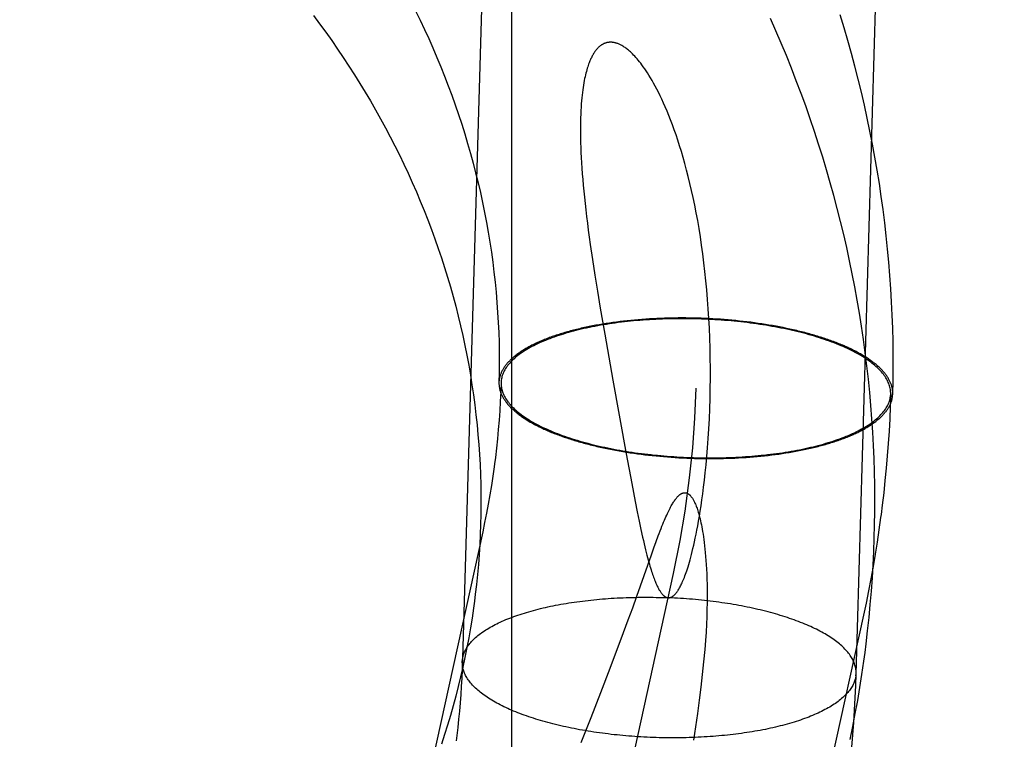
# Model space of a CAD drawing. Header units: inches. Extents: x 0 to 224, y 0 to 145.
# Tile 19 of 78: x 72.646 to 72.7435, y 49.4179 to 49.4892. Entities that reach past the tile are written whole.
import ezdxf

# ---------------------------------------------------------------- set-up
doc = ezdxf.new("R2010")
doc.units = ezdxf.units.IN
doc.header["$LTSCALE"] = 12.302632
doc.header["$MEASUREMENT"] = 0
doc.linetypes.add('HIDDEN', pattern=[0.2, 0.1, -0.1])
doc.layers.add('DEFAULT_2', color=8, linetype='HIDDEN')

msp = doc.modelspace()

# ---------------------------------------------------------------- linework, layer by layer
at = {"layer": 'DEFAULT_2', "color": 8, "linetype": 'HIDDEN'}
for p, q in [((72.694693, 50.193578), (72.694693, 49.253886)), ((72.702712, 49.465421), (72.702949, 49.463875)), ((72.702949, 49.463875), (72.703206, 49.462269)), ((72.703206, 49.462269), (72.70348, 49.460609)), ((72.70348, 49.460609), (72.703923, 49.458018)), ((72.704058, 49.459075), (72.70372, 49.45902)), ((72.704401, 49.459127), (72.704058, 49.459075)), ((72.704746, 49.459177), (72.704401, 49.459127)), ((72.705095, 49.459224), (72.704746, 49.459177)), ((72.705447, 49.459269), (72.705095, 49.459224)), ((72.705801, 49.459311), (72.705447, 49.459269)), ((72.706159, 49.459351), (72.705801, 49.459311)), ((72.706519, 49.459388), (72.706159, 49.459351)), ((72.706881, 49.459422), (72.706519, 49.459388)), ((72.707246, 49.459454), (72.706881, 49.459422)), ((72.707613, 49.459483), (72.707246, 49.459454)), ((72.707982, 49.45951), (72.707613, 49.459483)), ((72.708353, 49.459534), (72.707982, 49.45951)), ((72.708726, 49.459555), (72.708353, 49.459534)), ((72.709101, 49.459574), (72.708726, 49.459555)), ((72.709477, 49.45959), (72.709101, 49.459574)), ((72.709854, 49.459603), (72.709477, 49.45959)), ((72.710802, 49.459625), (72.710422, 49.459618)), ((72.711183, 49.459629), (72.710802, 49.459625)), ((72.711564, 49.45963), (72.711183, 49.459629)), ((72.711946, 49.459629), (72.711564, 49.45963)), ((72.712329, 49.459625), (72.711946, 49.459629)), ((72.712711, 49.459618), (72.712329, 49.459625)), ((72.713094, 49.459609), (72.712711, 49.459618)), ((72.713477, 49.459597), (72.713094, 49.459609)), ((72.713859, 49.459582), (72.713477, 49.459597)), ((72.714241, 49.459564), (72.713859, 49.459582)), ((72.714623, 49.459544), (72.714241, 49.459564)), ((72.715004, 49.459521), (72.714623, 49.459544)), ((72.715384, 49.459496), (72.715004, 49.459521)), ((72.715763, 49.459468), (72.715384, 49.459496)), ((72.716141, 49.459437), (72.715763, 49.459468)), ((72.716518, 49.459404), (72.716141, 49.459437)), ((72.716894, 49.459368), (72.716518, 49.459404)), ((72.717268, 49.45933), (72.716894, 49.459368)), ((72.71764, 49.459289), (72.717268, 49.45933)), ((72.718011, 49.459245), (72.71764, 49.459289)), ((72.71838, 49.459199), (72.718011, 49.459245)), ((72.718746, 49.459151), (72.71838, 49.459199)), ((72.71911, 49.459099), (72.718746, 49.459151)), ((72.719472, 49.459046), (72.71911, 49.459099)), ((72.719832, 49.45899), (72.719472, 49.459046)), ((72.720188, 49.458931), (72.719832, 49.45899)), ((72.720542, 49.45887), (72.720188, 49.458931)), ((72.720893, 49.458807), (72.720542, 49.45887)), ((72.721241, 49.458741), (72.720893, 49.458807)), ((72.721586, 49.458673), (72.721241, 49.458741)), ((72.703923, 49.458018), (72.704729, 49.453461)), ((72.721928, 49.458603), (72.721586, 49.458673)), ((72.722266, 49.458531), (72.721928, 49.458603)), ((72.69348, 49.453488), (72.69346, 49.453231)), ((72.693685, 49.453479), (72.693665, 49.453231)), ((72.704729, 49.453461), (72.706049, 49.446184)), ((72.732218, 49.451856), (72.732238, 49.452103)), ((72.732423, 49.451847), (72.732443, 49.452102)), ((72.703637, 49.446804), (72.703975, 49.446732)), ((72.703975, 49.446732), (72.704317, 49.446661)), ((72.704317, 49.446661), (72.704662, 49.446593)), ((72.704662, 49.446593), (72.70501, 49.446528)), ((72.70501, 49.446528), (72.705361, 49.446464)), ((72.705361, 49.446464), (72.705715, 49.446404)), ((72.705715, 49.446404), (72.706071, 49.446345)), ((72.706049, 49.446184), (72.706598, 49.44324)), ((72.706071, 49.446345), (72.706431, 49.446289)), ((72.706431, 49.446289), (72.706793, 49.446235)), ((72.706793, 49.446235), (72.707157, 49.446184)), ((72.707157, 49.446184), (72.707523, 49.446136)), ((72.707523, 49.446136), (72.707892, 49.44609)), ((72.707892, 49.44609), (72.708263, 49.446046)), ((72.720102, 49.446024), (72.720456, 49.446066)), ((72.720456, 49.446066), (72.720808, 49.446111)), ((72.720808, 49.446111), (72.721157, 49.446158)), ((72.721157, 49.446158), (72.721502, 49.446208)), ((72.721502, 49.446208), (72.721845, 49.44626)), ((72.721845, 49.44626), (72.722183, 49.446315)), ((72.708263, 49.446046), (72.708635, 49.446005)), ((72.708635, 49.446005), (72.709009, 49.445967)), ((72.709009, 49.445967), (72.709385, 49.445931)), ((72.709385, 49.445931), (72.709762, 49.445897)), ((72.709762, 49.445897), (72.71014, 49.445867)), ((72.71014, 49.445867), (72.710519, 49.445839)), ((72.710519, 49.445839), (72.710899, 49.445813)), ((72.710899, 49.445813), (72.71128, 49.445791)), ((72.71128, 49.445791), (72.711662, 49.445771)), ((72.711662, 49.445771), (72.712044, 49.445753)), ((72.712044, 49.445753), (72.712426, 49.445738)), ((72.712426, 49.445738), (72.712809, 49.445726)), ((72.712809, 49.445726), (72.713192, 49.445717)), ((72.713192, 49.445717), (72.713574, 49.44571)), ((72.713574, 49.44571), (72.713957, 49.445706)), ((72.713957, 49.445706), (72.714339, 49.445705)), ((72.714339, 49.445705), (72.71472, 49.445706)), ((72.71472, 49.445706), (72.715101, 49.44571)), ((72.715101, 49.44571), (72.715481, 49.445717)), ((72.716049, 49.445732), (72.716426, 49.445745)), ((72.716426, 49.445745), (72.716802, 49.445761)), ((72.716802, 49.445761), (72.717177, 49.44578)), ((72.717177, 49.44578), (72.71755, 49.445801)), ((72.71755, 49.445801), (72.717921, 49.445825)), ((72.717921, 49.445825), (72.71829, 49.445852)), ((72.71829, 49.445852), (72.718657, 49.445881)), ((72.718657, 49.445881), (72.719022, 49.445913)), ((72.719022, 49.445913), (72.719384, 49.445947)), ((72.719384, 49.445947), (72.719744, 49.445984)), ((72.719744, 49.445984), (72.720102, 49.446024)), ((72.706598, 49.44324), (72.706943, 49.44145)), ((72.706943, 49.44145), (72.707147, 49.440426)), ((72.707147, 49.440426), (72.707335, 49.439507)), ((72.707335, 49.439507), (72.707511, 49.438676)), ((72.691845, 49.438467), (72.5845, 48.949385)), ((72.707511, 49.438676), (72.707676, 49.437927)), ((72.708789, 49.436868), (72.709013, 49.437482)), ((72.708545, 49.436185), (72.708789, 49.436868)), ((72.7071, 49.432073), (72.708545, 49.436185)), ((72.710691, 49.43433), (72.603346, 48.945249)), ((72.706696, 49.430938), (72.7071, 49.432073)), ((72.706262, 49.429738), (72.706696, 49.430938)), ((72.729538, 49.430194), (72.622192, 48.941112)), ((72.705797, 49.428481), (72.706262, 49.429738)), ((72.704472, 49.424956), (72.705797, 49.428481)), ((72.68983, 49.42558), (72.68985, 49.425831)), ((72.703543, 49.422527), (72.704472, 49.424956)), ((72.728793, 49.424189), (72.728813, 49.42444)), ((72.702582, 49.420061), (72.703543, 49.422527)), ((72.701597, 49.417577), (72.702582, 49.420061))]:
    msp.add_line(p, q, dxfattribs=at)
for points in [[(72.704469, 49.926183), (72.689804, 49.424776), (72.689769, 49.423961), (72.689726, 49.423145), (72.689673, 49.422331), (72.689612, 49.421517), (72.689542, 49.420703), (72.689463, 49.419891), (72.689376, 49.41908), (72.689279, 49.418269), (72.689214, 49.417761)], [(72.727883, 49.412685), (72.72798, 49.413447), (72.728125, 49.414667), (72.728257, 49.415888), (72.728376, 49.417112), (72.728482, 49.418336), (72.728575, 49.419561), (72.728654, 49.420788), (72.728721, 49.422016), (72.728774, 49.423244), (72.743487, 49.926179)], [(72.685203, 49.49004), (72.685649, 49.489129), (72.686083, 49.488213), (72.686505, 49.487292), (72.686916, 49.486368), (72.687315, 49.485438), (72.687701, 49.484505), (72.688076, 49.483567), (72.688438, 49.482626), (72.688789, 49.48168), (72.689127, 49.480731), (72.689453, 49.479778), (72.689767, 49.478822), (72.690068, 49.477863), (72.690357, 49.4769), (72.690633, 49.475935), (72.690897, 49.474966), (72.691148, 49.473995), (72.691387, 49.47302), (72.691613, 49.472044), (72.691827, 49.471065), (72.692027, 49.470084), (72.692215, 49.469101), (72.69239, 49.468116), (72.692552, 49.467129), (72.692702, 49.46614), (72.692838, 49.46515), (72.692962, 49.464159), (72.693072, 49.463167), (72.69317, 49.462173), (72.693254, 49.461179), (72.693325, 49.460184), (72.693384, 49.459188), (72.693429, 49.458192), (72.693461, 49.457196), (72.69348, 49.456199), (72.693486, 49.455203), (72.693479, 49.454207), (72.69346, 49.453231)], [(72.675091, 49.489574), (72.675703, 49.488757), (72.676305, 49.487933), (72.676896, 49.487102), (72.677477, 49.486266), (72.678047, 49.485423), (72.678607, 49.484575), (72.679156, 49.48372), (72.679694, 49.48286), (72.680221, 49.481994), (72.680737, 49.481123), (72.681242, 49.480246), (72.681736, 49.479364), (72.682219, 49.478476), (72.68269, 49.477584), (72.68315, 49.476686), (72.683599, 49.475784), (72.684036, 49.474877), (72.684462, 49.473965), (72.684876, 49.473049), (72.685279, 49.472128), (72.685669, 49.471203), (72.686048, 49.470274), (72.686415, 49.469341), (72.68677, 49.468404), (72.687113, 49.467464), (72.687444, 49.46652), (72.687763, 49.465572), (72.68807, 49.464621), (72.688364, 49.463667), (72.688647, 49.46271), (72.688917, 49.46175), (72.689174, 49.460786), (72.689419, 49.459821), (72.689652, 49.458852), (72.689872, 49.457882), (72.69008, 49.456908), (72.690275, 49.455933), (72.690458, 49.454956), (72.690627, 49.453977), (72.690785, 49.452997), (72.690929, 49.452014), (72.691061, 49.451031), (72.691179, 49.450046), (72.691286, 49.44906), (72.691379, 49.448073), (72.691459, 49.447085), (72.691527, 49.446097), (72.691581, 49.445108), (72.691623, 49.444118), (72.691652, 49.443128), (72.691668, 49.442139), (72.691671, 49.441149), (72.691661, 49.440159), (72.691638, 49.43917), (72.691602, 49.438182), (72.691553, 49.437194), (72.691492, 49.436206), (72.691417, 49.43522), (72.691329, 49.434235), (72.691229, 49.433251), (72.691116, 49.432269), (72.69103, 49.43159)], [(72.729698, 49.426514), (72.729805, 49.427358), (72.729959, 49.428661), (72.730098, 49.429965), (72.730221, 49.431271), (72.73033, 49.432579), (72.730424, 49.433888), (72.730502, 49.435198), (72.730566, 49.436508), (72.730615, 49.43782), (72.730648, 49.439133), (72.730667, 49.440446), (72.730671, 49.441759), (72.730659, 49.443073), (72.730633, 49.444387), (72.730591, 49.445701), (72.730534, 49.447014), (72.730463, 49.448328), (72.730376, 49.44964), (72.730274, 49.450953), (72.730158, 49.452264), (72.730026, 49.453574), (72.729879, 49.454884), (72.729718, 49.456192), (72.729541, 49.457499), (72.729349, 49.458804), (72.729143, 49.460108), (72.728921, 49.46141), (72.728685, 49.46271), (72.728433, 49.464008), (72.728167, 49.465304), (72.727886, 49.466597), (72.72759, 49.467888), (72.72728, 49.469176), (72.726954, 49.470461), (72.726614, 49.471743), (72.72626, 49.473022), (72.72589, 49.474298), (72.725506, 49.47557), (72.725108, 49.476839), (72.724694, 49.478104), (72.724267, 49.479366), (72.723825, 49.480623), (72.723368, 49.481876), (72.722897, 49.483125), (72.722412, 49.484369), (72.721913, 49.485609), (72.721399, 49.486844), (72.720871, 49.488074), (72.720329, 49.489299)], [(72.732443, 49.452102), (72.732471, 49.453378), (72.732485, 49.454685), (72.732484, 49.455992), (72.732468, 49.4573), (72.732437, 49.458608), (72.732391, 49.459916), (72.73233, 49.461223), (72.732255, 49.46253), (72.732164, 49.463837), (72.732059, 49.465143), (72.731939, 49.466448), (72.731804, 49.467752), (72.731654, 49.469055), (72.731489, 49.470357), (72.731309, 49.471657), (72.731115, 49.472956), (72.730905, 49.474254), (72.730681, 49.475549), (72.730442, 49.476843), (72.730189, 49.478134), (72.729921, 49.479423), (72.729638, 49.48071), (72.72934, 49.481994), (72.729028, 49.483275), (72.728701, 49.484554), (72.728359, 49.48583), (72.728003, 49.487102), (72.727633, 49.488371), (72.727248, 49.489637)], [(72.711521, 49.476116), (72.711344, 49.476687), (72.711167, 49.477238), (72.710989, 49.477768), (72.71081, 49.478278), (72.710631, 49.478767), (72.710453, 49.479237), (72.710275, 49.479686), (72.710099, 49.480116), (72.709924, 49.480526), (72.709751, 49.480917), (72.70958, 49.481289), (72.709411, 49.481643), (72.709245, 49.48198), (72.709082, 49.482299), (72.708921, 49.482603), (72.708763, 49.482891), (72.708608, 49.483164), (72.708455, 49.483422), (72.708307, 49.483665), (72.708161, 49.483895), (72.70802, 49.48411), (72.707882, 49.484313), (72.707748, 49.484504), (72.707617, 49.484684), (72.70749, 49.484852), (72.707365, 49.485011), (72.707243, 49.485161), (72.707125, 49.485301), (72.707009, 49.485433), (72.706896, 49.485557), (72.706787, 49.485672), (72.706681, 49.485779), (72.706579, 49.485879), (72.706479, 49.485972), (72.706383, 49.486059), (72.706289, 49.486139), (72.706198, 49.486214), (72.70611, 49.486284), (72.706024, 49.486348), (72.705941, 49.486408), (72.705859, 49.486463), (72.70578, 49.486514), (72.705704, 49.486562), (72.705629, 49.486605), (72.705556, 49.486645), (72.705485, 49.486682), (72.705416, 49.486715), (72.705349, 49.486746), (72.705284, 49.486773), (72.70522, 49.486798), (72.705158, 49.486821), (72.705098, 49.486841), (72.705038, 49.486859), (72.704981, 49.486875), (72.704924, 49.486888), (72.704869, 49.4869), (72.704815, 49.48691), (72.704762, 49.486919), (72.70471, 49.486926), (72.704659, 49.486931), (72.704609, 49.486934), (72.704559, 49.486936), (72.704511, 49.486937), (72.704463, 49.486937), (72.704417, 49.486935), (72.70437, 49.486931), (72.704325, 49.486927), (72.70428, 49.486921), (72.704236, 49.486914), (72.704192, 49.486906), (72.704148, 49.486896), (72.704105, 49.486886), (72.704062, 49.486874), (72.70402, 49.486861), (72.703978, 49.486847), (72.703937, 49.486832), (72.703895, 49.486815), (72.703854, 49.486798), (72.703813, 49.486779), (72.703772, 49.486758), (72.703732, 49.486737), (72.703691, 49.486714), (72.703651, 49.48669), (72.70361, 49.486664), (72.70357, 49.486637), (72.70353, 49.486608), (72.703489, 49.486578), (72.703449, 49.486546), (72.703408, 49.486513), (72.703368, 49.486477), (72.703327, 49.48644), (72.703286, 49.486401), (72.703245, 49.48636), (72.703204, 49.486317), (72.703163, 49.486271), (72.703121, 49.486223), (72.70308, 49.486173), (72.703037, 49.48612), (72.702995, 49.486064), (72.702953, 49.486005), (72.70291, 49.485943), (72.702867, 49.485878), (72.702823, 49.485809), (72.70278, 49.485737), (72.702736, 49.485661), (72.702692, 49.48558), (72.702647, 49.485496), (72.702603, 49.485407), (72.702558, 49.485313), (72.702513, 49.485214), (72.702468, 49.48511), (72.702423, 49.485), (72.702378, 49.484885), (72.702333, 49.484763), (72.702287, 49.484634), (72.702242, 49.484499), (72.702198, 49.484356), (72.702153, 49.484205), (72.702109, 49.484047), (72.702065, 49.48388), (72.702023, 49.483706), (72.701981, 49.483524), (72.70194, 49.483333), (72.7019, 49.483133), (72.701861, 49.482923), (72.701824, 49.482702), (72.701788, 49.482471), (72.701753, 49.482228), (72.70172, 49.481972), (72.701688, 49.481704), (72.701659, 49.481424), (72.701632, 49.48113), (72.701607, 49.480823), (72.701585, 49.480503), (72.701566, 49.480169), (72.70155, 49.479821), (72.701537, 49.479457), (72.701528, 49.479078), (72.701522, 49.478684), (72.70152, 49.478274), (72.701522, 49.477851), (72.701528, 49.477414), (72.701539, 49.476963), (72.701554, 49.476497), (72.701574, 49.476016), (72.701599, 49.475517), (72.701628, 49.475), (72.701663, 49.474466), (72.701703, 49.473917), (72.701748, 49.473353), (72.701799, 49.472777), (72.701854, 49.472186), (72.701915, 49.471581), (72.701982, 49.470961), (72.702053, 49.470325), (72.702131, 49.469674), (72.702214, 49.469006), (72.702302, 49.468321), (72.702396, 49.467621), (72.702496, 49.466904), (72.702712, 49.465421)], [(72.710229, 49.431924), (72.710248, 49.431924), (72.710268, 49.431924), (72.710288, 49.431925), (72.710308, 49.431927), (72.710328, 49.431929), (72.710349, 49.431932), (72.710369, 49.431936), (72.71039, 49.43194), (72.710411, 49.431945), (72.710433, 49.431952), (72.710455, 49.431959), (72.710477, 49.431967), (72.7105, 49.431976), (72.710523, 49.431987), (72.710547, 49.431998), (72.710572, 49.432011), (72.710597, 49.432025), (72.710622, 49.432041), (72.710649, 49.432058), (72.710676, 49.432077), (72.710705, 49.432098), (72.710734, 49.432121), (72.710765, 49.432147), (72.710796, 49.432175), (72.710829, 49.432205), (72.710862, 49.432239), (72.710897, 49.432275), (72.710932, 49.432314), (72.710969, 49.432357), (72.711006, 49.432403), (72.711044, 49.432452), (72.711084, 49.432505), (72.711124, 49.432562), (72.711165, 49.432623), (72.711208, 49.432689), (72.711251, 49.432759), (72.711296, 49.432835), (72.711342, 49.432915), (72.711389, 49.433002), (72.711437, 49.433094), (72.711486, 49.433193), (72.711537, 49.433299), (72.71159, 49.433412), (72.711643, 49.433532), (72.711698, 49.433661), (72.711755, 49.433797), (72.711812, 49.433941), (72.71187, 49.434094), (72.711929, 49.434255), (72.711989, 49.434424), (72.712051, 49.434604), (72.712114, 49.434794), (72.712178, 49.434996), (72.712243, 49.43521), (72.71231, 49.435437), (72.712378, 49.435677), (72.712448, 49.435932), (72.712519, 49.436203), (72.712592, 49.436489), (72.712666, 49.436793), (72.712742, 49.437115), (72.712818, 49.437456), (72.712897, 49.43782), (72.712977, 49.438206), (72.713058, 49.438619), (72.71314, 49.439054), (72.713223, 49.439512), (72.713305, 49.439994), (72.713388, 49.440501), (72.713471, 49.441036), (72.713554, 49.441605), (72.713637, 49.442212), (72.71372, 49.44286), (72.713802, 49.443552), (72.713884, 49.444291), (72.713963, 49.445076), (72.714039, 49.445908), (72.714111, 49.446783), (72.714177, 49.447702), (72.714236, 49.448657), (72.714286, 49.449639), (72.714328, 49.45064), (72.714359, 49.451648), (72.71438, 49.452659), (72.71439, 49.453665), (72.71439, 49.454668), (72.71438, 49.455665), (72.714359, 49.456656), (72.714329, 49.457639), (72.714289, 49.458614), (72.714239, 49.459578), (72.71418, 49.460532), (72.714112, 49.461473), (72.714034, 49.462403), (72.713948, 49.463319), (72.713854, 49.46422), (72.713752, 49.465107), (72.713641, 49.465977), (72.713524, 49.46683), (72.713399, 49.467665), (72.713268, 49.468481), (72.713131, 49.469278), (72.712988, 49.470054), (72.712841, 49.470811), (72.712688, 49.471547), (72.712531, 49.472262), (72.71237, 49.472957), (72.712205, 49.473631), (72.712038, 49.474284), (72.711868, 49.474916), (72.711695, 49.475526), (72.711521, 49.476116)], [(72.70372, 49.45902), (72.703551, 49.458992), (72.703384, 49.458963), (72.703218, 49.458933), (72.703053, 49.458903), (72.702888, 49.458872), (72.702725, 49.458841), (72.702562, 49.458809), (72.702401, 49.458777), (72.702241, 49.458744), (72.702081, 49.45871), (72.701923, 49.458676), (72.701766, 49.458641), (72.701609, 49.458605), (72.701454, 49.458569), (72.7013, 49.458533), (72.701148, 49.458496), (72.700996, 49.458458), (72.700845, 49.45842), (72.700696, 49.458381), (72.700548, 49.458342), (72.700401, 49.458302), (72.700255, 49.458261), (72.70011, 49.45822), (72.699967, 49.458179), (72.699825, 49.458137), (72.699684, 49.458094), (72.699544, 49.458051), (72.699406, 49.458008), (72.699269, 49.457963), (72.699133, 49.457919), (72.698999, 49.457874), (72.698866, 49.457828), (72.698735, 49.457782), (72.698604, 49.457735), (72.698475, 49.457688), (72.698348, 49.457641), (72.698222, 49.457592), (72.698097, 49.457544), (72.697974, 49.457495), (72.697852, 49.457445), (72.697732, 49.457395), (72.697613, 49.457345), (72.697496, 49.457294), (72.69738, 49.457243), (72.697266, 49.457191), (72.697153, 49.457139), (72.697041, 49.457086), (72.696932, 49.457033), (72.696823, 49.45698), (72.696717, 49.456926), (72.696612, 49.456872), (72.696508, 49.456817), (72.696406, 49.456762), (72.696306, 49.456706), (72.696207, 49.456651), (72.69611, 49.456594), (72.696014, 49.456538), (72.69592, 49.456481), (72.695828, 49.456423), (72.695737, 49.456365), (72.695648, 49.456307), (72.695561, 49.456249), (72.695476, 49.45619), (72.695392, 49.456131), (72.695309, 49.456072), (72.695229, 49.456012), (72.69515, 49.455952), (72.695073, 49.455891), (72.694998, 49.45583), (72.694924, 49.455769), (72.694852, 49.455708), (72.694782, 49.455646), (72.694713, 49.455584), (72.694647, 49.455522), (72.694582, 49.45546), (72.694519, 49.455397), (72.694457, 49.455334), (72.694398, 49.455271), (72.69434, 49.455207), (72.694284, 49.455143), (72.69423, 49.455079), (72.694177, 49.455015), (72.694127, 49.454951), (72.694078, 49.454886), (72.694031, 49.454821), (72.693986, 49.454756), (72.693943, 49.454691), (72.693901, 49.454625), (72.693862, 49.45456), (72.693824, 49.454494), (72.693788, 49.454428), (72.693754, 49.454361), (72.693722, 49.454295), (72.693691, 49.454228), (72.693663, 49.454162), (72.693636, 49.454095), (72.693611, 49.454028), (72.693588, 49.453961), (72.693567, 49.453894), (72.693548, 49.453826), (72.693531, 49.453759), (72.693515, 49.453691), (72.693501, 49.453624), (72.69349, 49.453556), (72.69348, 49.453488)], [(72.732238, 49.452103), (72.732239, 49.452203), (72.732235, 49.452319), (72.732225, 49.452435), (72.73221, 49.452552), (72.73219, 49.452668), (72.732164, 49.452785), (72.732132, 49.452901), (72.732095, 49.453017), (72.732053, 49.453133), (72.732005, 49.453249), (72.731951, 49.453365), (72.731893, 49.453481), (72.731829, 49.453596), (72.731759, 49.453711), (72.731684, 49.453826), (72.731604, 49.453941), (72.731518, 49.454055), (72.731427, 49.454169), (72.731331, 49.454282), (72.73123, 49.454395), (72.731123, 49.454507), (72.731011, 49.454619), (72.730894, 49.45473), (72.730772, 49.454841), (72.730645, 49.454951), (72.730513, 49.455061), (72.730376, 49.45517), (72.730233, 49.455278), (72.730086, 49.455385), (72.729934, 49.455492), (72.729777, 49.455597), (72.729616, 49.455702), (72.729449, 49.455806), (72.729278, 49.455909), (72.729102, 49.456012), (72.728922, 49.456113), (72.728737, 49.456213), (72.728548, 49.456312), (72.728354, 49.456411), (72.728156, 49.456508), (72.727953, 49.456604), (72.727746, 49.456699), (72.727535, 49.456793), (72.72732, 49.456885), (72.7271, 49.456977), (72.726877, 49.457067), (72.72665, 49.457156), (72.726418, 49.457243), (72.726183, 49.45733), (72.725944, 49.457415), (72.725702, 49.457498), (72.725455, 49.457581), (72.725205, 49.457661), (72.724952, 49.457741), (72.724695, 49.457819), (72.724435, 49.457896), (72.724172, 49.457971), (72.723905, 49.458044), (72.723635, 49.458116), (72.723363, 49.458187), (72.723087, 49.458255), (72.722808, 49.458323), (72.722527, 49.458388), (72.722243, 49.458452), (72.721956, 49.458515), (72.721667, 49.458575), (72.721375, 49.458634), (72.721081, 49.458692), (72.720784, 49.458747), (72.720485, 49.458801), (72.720184, 49.458853), (72.719881, 49.458904), (72.719576, 49.458952), (72.71927, 49.458999), (72.718961, 49.459044), (72.718651, 49.459087), (72.718338, 49.459128), (72.718025, 49.459168), (72.71771, 49.459206), (72.717393, 49.459241), (72.717076, 49.459275), (72.716757, 49.459307), (72.716437, 49.459337), (72.716116, 49.459366), (72.715794, 49.459392), (72.715471, 49.459416), (72.715148, 49.459439), (72.714824, 49.459459), (72.7145, 49.459478), (72.714175, 49.459494), (72.71385, 49.459509), (72.713524, 49.459522), (72.713198, 49.459533), (72.712873, 49.459541), (72.712547, 49.459548), (72.712221, 49.459553), (72.711896, 49.459556), (72.711571, 49.459557), (72.711246, 49.459556), (72.710922, 49.459553), (72.710598, 49.459548), (72.710275, 49.459541), (72.709953, 49.459533), (72.709632, 49.459522), (72.709311, 49.459509), (72.708992, 49.459494), (72.708673, 49.459478), (72.708356, 49.459459), (72.70804, 49.459438), (72.707726, 49.459416), (72.707413, 49.459392), (72.707102, 49.459365), (72.706792, 49.459337), (72.706484, 49.459307), (72.706179, 49.459275), (72.705875, 49.459241), (72.705573, 49.459205), (72.705273, 49.459167), (72.704975, 49.459128), (72.70468, 49.459087), (72.704386, 49.459043), (72.704096, 49.458998), (72.703808, 49.458952), (72.703522, 49.458903), (72.703239, 49.458853), (72.702959, 49.458801), (72.702682, 49.458747), (72.702408, 49.458691), (72.702137, 49.458634), (72.701868, 49.458575), (72.701603, 49.458514), (72.701341, 49.458452), (72.701083, 49.458387), (72.700828, 49.458322), (72.700576, 49.458254), (72.700328, 49.458186), (72.700083, 49.458115), (72.699842, 49.458043), (72.699605, 49.45797), (72.699372, 49.457894), (72.699143, 49.457818), (72.698917, 49.45774), (72.698696, 49.45766), (72.698479, 49.45758), (72.698265, 49.457497), (72.698056, 49.457414), (72.697851, 49.457329), (72.697651, 49.457242), (72.697455, 49.457155), (72.697263, 49.457066), (72.697076, 49.456975), (72.696893, 49.456884), (72.696715, 49.456791), (72.696541, 49.456698), (72.696373, 49.456603), (72.696208, 49.456507), (72.696049, 49.456409), (72.695895, 49.456311), (72.695745, 49.456212), (72.6956, 49.456112), (72.69546, 49.45601), (72.695325, 49.455908), (72.695196, 49.455805), (72.695071, 49.455701), (72.694951, 49.455596), (72.694837, 49.45549), (72.694728, 49.455384), (72.694624, 49.455276), (72.694525, 49.455168), (72.694431, 49.455059), (72.694343, 49.45495), (72.69426, 49.45484), (72.694182, 49.454729), (72.69411, 49.454618), (72.694043, 49.454506), (72.693981, 49.454394), (72.693925, 49.454281), (72.693874, 49.454167), (72.693829, 49.454054), (72.693789, 49.453939), (72.693755, 49.453825), (72.693726, 49.45371), (72.693703, 49.453595), (72.693685, 49.453479)], [(72.710422, 49.459618), (72.710232, 49.459614), (72.709854, 49.459603)], [(72.732444, 49.452119), (72.732444, 49.452187), (72.732443, 49.452255), (72.732439, 49.452324), (72.732434, 49.452392), (72.732427, 49.45246), (72.732418, 49.452529), (72.732407, 49.452597), (72.732395, 49.452665), (72.73238, 49.452734), (72.732364, 49.452802), (72.732345, 49.45287), (72.732325, 49.452939), (72.732303, 49.453007), (72.732279, 49.453075), (72.732254, 49.453143), (72.732226, 49.453212), (72.732196, 49.45328), (72.732165, 49.453348), (72.732132, 49.453416), (72.732097, 49.453484), (72.73206, 49.453552), (72.732021, 49.453619), (72.731981, 49.453687), (72.731938, 49.453755), (72.731894, 49.453822), (72.731848, 49.453889), (72.7318, 49.453957), (72.731751, 49.454024), (72.731699, 49.454091), (72.731646, 49.454158), (72.731591, 49.454224), (72.731534, 49.454291), (72.731475, 49.454357), (72.731414, 49.454423), (72.731352, 49.454489), (72.731288, 49.454555), (72.731222, 49.454621), (72.731155, 49.454687), (72.731085, 49.454752), (72.731014, 49.454817), (72.730942, 49.454882), (72.730867, 49.454947), (72.730791, 49.455011), (72.730713, 49.455075), (72.730633, 49.455139), (72.730552, 49.455203), (72.730469, 49.455267), (72.730384, 49.45533), (72.730297, 49.455393), (72.730209, 49.455456), (72.730119, 49.455518), (72.730028, 49.455581), (72.729935, 49.455642), (72.72984, 49.455704), (72.729744, 49.455766), (72.729646, 49.455827), (72.729546, 49.455887), (72.729445, 49.455948), (72.729342, 49.456008), (72.729238, 49.456068), (72.729132, 49.456127), (72.729024, 49.456186), (72.728915, 49.456245), (72.728805, 49.456304), (72.728693, 49.456362), (72.728579, 49.45642), (72.728464, 49.456477), (72.728347, 49.456534), (72.728229, 49.456591), (72.72811, 49.456647), (72.727988, 49.456703), (72.727866, 49.456758), (72.727742, 49.456813), (72.727617, 49.456868), (72.72749, 49.456923), (72.727362, 49.456976), (72.727232, 49.45703), (72.727101, 49.457083), (72.726969, 49.457136), (72.726835, 49.457188), (72.7267, 49.45724), (72.726564, 49.457291), (72.726426, 49.457342), (72.726287, 49.457392), (72.726147, 49.457442), (72.726006, 49.457492), (72.725863, 49.457541), (72.725719, 49.457589), (72.725574, 49.457638), (72.725427, 49.457685), (72.72528, 49.457732), (72.725131, 49.457779), (72.724981, 49.457825), (72.72483, 49.457871), (72.724677, 49.457916), (72.724524, 49.457961), (72.724369, 49.458005), (72.724214, 49.458048), (72.724057, 49.458092), (72.723899, 49.458134), (72.72374, 49.458176), (72.72358, 49.458218), (72.723419, 49.458259), (72.723258, 49.458299), (72.723095, 49.458339), (72.722931, 49.458379), (72.722766, 49.458417), (72.7226, 49.458456), (72.722266, 49.458531)], [(72.693665, 49.453231), (72.693632, 49.452301), (72.693589, 49.45137), (72.693534, 49.450441), (72.693469, 49.449512), (72.693393, 49.448584), (72.693306, 49.447657), (72.693208, 49.446731), (72.6931, 49.445806), (72.693021, 49.445183)], [(72.693459, 49.453216), (72.693459, 49.453148), (72.69346, 49.45308), (72.693464, 49.453011), (72.693469, 49.452943), (72.693476, 49.452875), (72.693485, 49.452806), (72.693496, 49.452738), (72.693508, 49.45267), (72.693523, 49.452601), (72.693539, 49.452533), (72.693557, 49.452465), (72.693578, 49.452396), (72.6936, 49.452328), (72.693624, 49.45226), (72.693649, 49.452191), (72.693677, 49.452123), (72.693706, 49.452055), (72.693738, 49.451987), (72.693771, 49.451919), (72.693806, 49.451851), (72.693843, 49.451783), (72.693882, 49.451716), (72.693922, 49.451648), (72.693965, 49.45158), (72.694009, 49.451513), (72.694055, 49.451446), (72.694103, 49.451378), (72.694152, 49.451311), (72.694204, 49.451244), (72.694257, 49.451177), (72.694312, 49.451111), (72.694369, 49.451044), (72.694428, 49.450978), (72.694488, 49.450911), (72.694551, 49.450845), (72.694615, 49.45078), (72.694681, 49.450714), (72.694748, 49.450648), (72.694817, 49.450583), (72.694889, 49.450518), (72.694961, 49.450453), (72.695036, 49.450388), (72.695112, 49.450324), (72.69519, 49.45026), (72.69527, 49.450195), (72.695351, 49.450132), (72.695434, 49.450068), (72.695519, 49.450005), (72.695606, 49.449942), (72.695694, 49.449879), (72.695784, 49.449817), (72.695875, 49.449754), (72.695968, 49.449692), (72.696063, 49.449631), (72.696159, 49.449569), (72.696257, 49.449508), (72.696357, 49.449448), (72.696458, 49.449387), (72.696561, 49.449327), (72.696665, 49.449267), (72.696771, 49.449208), (72.696879, 49.449148), (72.696988, 49.44909), (72.697098, 49.449031), (72.69721, 49.448973), (72.697324, 49.448915), (72.697439, 49.448858), (72.697556, 49.448801), (72.697674, 49.448744), (72.697793, 49.448688), (72.697914, 49.448632), (72.698037, 49.448577), (72.698161, 49.448521), (72.698286, 49.448467), (72.698413, 49.448412), (72.698541, 49.448358), (72.698671, 49.448305), (72.698802, 49.448252), (72.698934, 49.448199), (72.699068, 49.448147), (72.699203, 49.448095), (72.699339, 49.448044), (72.699477, 49.447993), (72.699616, 49.447943), (72.699756, 49.447893), (72.699897, 49.447843), (72.70004, 49.447794), (72.700184, 49.447745), (72.700329, 49.447697), (72.700476, 49.44765), (72.700623, 49.447603), (72.700772, 49.447556), (72.700922, 49.44751), (72.701073, 49.447464), (72.701226, 49.447419), (72.701379, 49.447374), (72.701534, 49.44733), (72.701689, 49.447286), (72.701846, 49.447243), (72.702004, 49.447201), (72.702163, 49.447159), (72.702323, 49.447117), (72.702483, 49.447076), (72.702645, 49.447036), (72.702808, 49.446996), (72.702972, 49.446956), (72.703137, 49.446918), (72.703303, 49.446879), (72.703637, 49.446804)], [(72.693665, 49.453231), (72.693664, 49.453132), (72.693668, 49.453016), (72.693678, 49.452899), (72.693693, 49.452783), (72.693713, 49.452667), (72.693739, 49.45255), (72.693771, 49.452434), (72.693808, 49.452318), (72.69385, 49.452202), (72.693898, 49.452086), (72.693952, 49.45197), (72.69401, 49.451854), (72.694074, 49.451739), (72.694144, 49.451624), (72.694219, 49.451509), (72.694299, 49.451394), (72.694385, 49.45128), (72.694476, 49.451166), (72.694572, 49.451053), (72.694673, 49.45094), (72.69478, 49.450828), (72.694892, 49.450716), (72.695009, 49.450604), (72.695131, 49.450494), (72.695258, 49.450384), (72.69539, 49.450274), (72.695527, 49.450165), (72.69567, 49.450057), (72.695817, 49.44995), (72.695969, 49.449843), (72.696126, 49.449737), (72.696287, 49.449633), (72.696454, 49.449529), (72.696625, 49.449425), (72.696801, 49.449323), (72.696981, 49.449222), (72.697166, 49.449122), (72.697355, 49.449023), (72.697549, 49.448924), (72.697747, 49.448827), (72.69795, 49.448731), (72.698157, 49.448636), (72.698368, 49.448542), (72.698583, 49.44845), (72.698803, 49.448358), (72.699026, 49.448268), (72.699253, 49.448179), (72.699485, 49.448092), (72.69972, 49.448005), (72.699959, 49.44792), (72.700201, 49.447837), (72.700448, 49.447754), (72.700698, 49.447673), (72.700951, 49.447594), (72.701208, 49.447516), (72.701468, 49.447439), (72.701731, 49.447364), (72.701998, 49.447291), (72.702268, 49.447219), (72.70254, 49.447148), (72.702816, 49.447079), (72.703095, 49.447012), (72.703376, 49.446947), (72.70366, 49.446883), (72.703947, 49.44682), (72.704236, 49.44676), (72.704528, 49.4467), (72.704822, 49.446643), (72.705119, 49.446588), (72.705418, 49.446534), (72.705719, 49.446482), (72.706021, 49.446431), (72.706326, 49.446383), (72.706633, 49.446336), (72.706942, 49.446291), (72.707252, 49.446248), (72.707564, 49.446206), (72.707878, 49.446167), (72.708193, 49.446129), (72.70851, 49.446094), (72.708827, 49.44606), (72.709146, 49.446028), (72.709466, 49.445998), (72.709787, 49.445969), (72.710109, 49.445943), (72.710432, 49.445919), (72.710755, 49.445896), (72.711079, 49.445876), (72.711403, 49.445857), (72.711728, 49.44584), (72.712053, 49.445826), (72.712379, 49.445813), (72.712704, 49.445802), (72.71303, 49.445793), (72.713356, 49.445787), (72.713682, 49.445782), (72.714007, 49.445779), (72.714332, 49.445778), (72.714657, 49.445779), (72.714981, 49.445782), (72.715305, 49.445787), (72.715628, 49.445794), (72.71595, 49.445802), (72.716271, 49.445813), (72.716592, 49.445826), (72.716911, 49.445841), (72.71723, 49.445857), (72.717547, 49.445876), (72.717863, 49.445897), (72.718177, 49.445919), (72.71849, 49.445943), (72.718801, 49.44597), (72.719111, 49.445998), (72.719418, 49.446028), (72.719724, 49.44606), (72.720028, 49.446094), (72.72033, 49.44613), (72.72063, 49.446167), (72.720928, 49.446207), (72.721223, 49.446248), (72.721516, 49.446291), (72.721807, 49.446336), (72.722095, 49.446383), (72.722381, 49.446432), (72.722664, 49.446482), (72.722944, 49.446534), (72.723221, 49.446588), (72.723495, 49.446644), (72.723766, 49.446701), (72.724035, 49.44676), (72.7243, 49.446821), (72.724561, 49.446883), (72.72482, 49.446947), (72.725075, 49.447013), (72.725327, 49.44708), (72.725575, 49.447149), (72.72582, 49.44722), (72.72606, 49.447292), (72.726298, 49.447365), (72.726531, 49.44744), (72.72676, 49.447517), (72.726986, 49.447595), (72.727207, 49.447674), (72.727424, 49.447755), (72.727638, 49.447838), (72.727847, 49.447921), (72.728052, 49.448006), (72.728252, 49.448093), (72.728448, 49.44818), (72.72864, 49.448269), (72.728827, 49.448359), (72.72901, 49.448451), (72.729188, 49.448543), (72.729362, 49.448637), (72.72953, 49.448732), (72.729695, 49.448828), (72.729854, 49.448925), (72.730008, 49.449024), (72.730158, 49.449123), (72.730303, 49.449223), (72.730443, 49.449325), (72.730578, 49.449427), (72.730707, 49.44953), (72.730832, 49.449634), (72.730952, 49.449739), (72.731066, 49.449845), (72.731175, 49.449951), (72.731279, 49.450059), (72.731378, 49.450167), (72.731472, 49.450275), (72.73156, 49.450385), (72.731643, 49.450495), (72.731721, 49.450606), (72.731793, 49.450717), (72.73186, 49.450829), (72.731922, 49.450941), (72.731978, 49.451054), (72.732029, 49.451168), (72.732074, 49.451281), (72.732114, 49.451396), (72.732148, 49.45151), (72.732177, 49.451625), (72.7322, 49.45174), (72.732218, 49.451856)], [(72.712951, 49.452667), (72.712821, 49.449709), (72.712602, 49.446757), (72.712295, 49.443813), (72.711844, 49.440514), (72.711351, 49.437595), (72.710691, 49.43433)], [(72.732238, 49.452103), (72.732196, 49.450875), (72.732141, 49.449648), (72.732073, 49.448422), (72.731993, 49.447196), (72.7319, 49.445971), (72.731794, 49.444748), (72.731675, 49.443525), (72.731544, 49.442305), (72.7314, 49.441085), (72.731282, 49.440161)], [(72.722183, 49.446315), (72.722352, 49.446343), (72.722519, 49.446372), (72.722685, 49.446402), (72.72285, 49.446432), (72.723015, 49.446462), (72.723178, 49.446494), (72.723341, 49.446526), (72.723502, 49.446558), (72.723662, 49.446591), (72.723822, 49.446625), (72.72398, 49.446659), (72.724137, 49.446694), (72.724293, 49.446729), (72.724449, 49.446765), (72.724603, 49.446802), (72.724755, 49.446839), (72.724907, 49.446877), (72.725058, 49.446915), (72.725207, 49.446954), (72.725355, 49.446993), (72.725502, 49.447033), (72.725648, 49.447074), (72.725793, 49.447114), (72.725936, 49.447156), (72.726078, 49.447198), (72.726219, 49.447241), (72.726359, 49.447284), (72.726497, 49.447327), (72.726634, 49.447371), (72.726769, 49.447416), (72.726904, 49.447461), (72.727037, 49.447507), (72.727168, 49.447553), (72.727299, 49.4476), (72.727427, 49.447647), (72.727555, 49.447694), (72.727681, 49.447742), (72.727806, 49.447791), (72.727929, 49.44784), (72.728051, 49.447889), (72.728171, 49.447939), (72.72829, 49.44799), (72.728407, 49.448041), (72.728523, 49.448092), (72.728637, 49.448144), (72.72875, 49.448196), (72.728861, 49.448249), (72.728971, 49.448302), (72.72908, 49.448355), (72.729186, 49.448409), (72.729291, 49.448463), (72.729395, 49.448518), (72.729497, 49.448573), (72.729597, 49.448629), (72.729696, 49.448684), (72.729793, 49.448741), (72.729889, 49.448797), (72.729983, 49.448854), (72.730075, 49.448912), (72.730166, 49.448969), (72.730254, 49.449028), (72.730342, 49.449086), (72.730427, 49.449145), (72.730511, 49.449204), (72.730594, 49.449263), (72.730674, 49.449323), (72.730753, 49.449383), (72.73083, 49.449444), (72.730905, 49.449504), (72.730979, 49.449565), (72.731051, 49.449627), (72.731121, 49.449688), (72.73119, 49.44975), (72.731256, 49.449813), (72.731321, 49.449875), (72.731384, 49.449938), (72.731446, 49.450001), (72.731505, 49.450064), (72.731563, 49.450128), (72.731619, 49.450191), (72.731673, 49.450255), (72.731726, 49.45032), (72.731776, 49.450384), (72.731825, 49.450449), (72.731872, 49.450514), (72.731917, 49.450579), (72.73196, 49.450644), (72.732002, 49.45071), (72.732041, 49.450775), (72.732079, 49.450841), (72.732115, 49.450907), (72.732149, 49.450974), (72.732181, 49.45104), (72.732212, 49.451106), (72.73224, 49.451173), (72.732267, 49.45124), (72.732292, 49.451307), (72.732315, 49.451374), (72.732336, 49.451441), (72.732355, 49.451509), (72.732372, 49.451576), (72.732388, 49.451644), (72.732401, 49.451711), (72.732413, 49.451779), (72.732423, 49.451847)], [(72.693021, 49.445183), (72.692981, 49.444883), (72.692851, 49.443961), (72.69271, 49.443041), (72.692558, 49.442122), (72.692396, 49.441205), (72.692223, 49.44029), (72.692039, 49.439377), (72.691845, 49.438467)], [(72.715481, 49.445717), (72.715671, 49.445721), (72.716049, 49.445732)], [(72.709013, 49.437482), (72.70922, 49.438039), (72.709319, 49.438299), (72.709414, 49.438546), (72.709506, 49.438781), (72.709594, 49.439003), (72.70968, 49.439214), (72.709762, 49.439414), (72.709841, 49.439602), (72.709918, 49.43978), (72.709992, 49.439948), (72.710063, 49.440107), (72.710133, 49.440258), (72.7102, 49.440401), (72.710266, 49.440537), (72.71033, 49.440666), (72.710393, 49.440788), (72.710454, 49.440903), (72.710513, 49.441013), (72.71057, 49.441115), (72.710626, 49.441211), (72.71068, 49.441301), (72.710732, 49.441385), (72.710783, 49.441463), (72.710832, 49.441537), (72.71088, 49.441606), (72.710927, 49.44167), (72.710972, 49.44173), (72.711017, 49.441787), (72.71106, 49.44184), (72.711103, 49.44189), (72.711145, 49.441935), (72.711185, 49.441977), (72.711224, 49.442016), (72.711261, 49.442051), (72.711297, 49.442083), (72.711332, 49.442113), (72.711366, 49.442139), (72.711398, 49.442163), (72.71143, 49.442185), (72.71146, 49.442205), (72.71149, 49.442223), (72.71152, 49.44224), (72.711548, 49.442254), (72.711576, 49.442267), (72.711602, 49.442279), (72.711628, 49.442289), (72.711654, 49.442297), (72.711679, 49.442305), (72.711703, 49.442311), (72.711727, 49.442317), (72.71175, 49.442321), (72.711773, 49.442324), (72.711796, 49.442327), (72.711819, 49.442328), (72.711842, 49.442329), (72.711864, 49.442329), (72.711886, 49.442328), (72.711908, 49.442326), (72.71193, 49.442323), (72.711952, 49.44232), (72.711974, 49.442315), (72.711996, 49.44231), (72.712018, 49.442303), (72.712041, 49.442296), (72.712063, 49.442288), (72.712086, 49.442278), (72.71211, 49.442268), (72.712133, 49.442256), (72.712157, 49.442243), (72.712182, 49.442228), (72.712207, 49.442212), (72.712233, 49.442194), (72.712259, 49.442175), (72.712286, 49.442153), (72.712314, 49.442129), (72.712342, 49.442103), (72.712372, 49.442075), (72.712402, 49.442043), (72.712433, 49.442009), (72.712466, 49.441971), (72.712499, 49.441929), (72.712533, 49.441884), (72.712567, 49.441836), (72.712602, 49.441784), (72.712638, 49.441727), (72.712674, 49.441667), (72.712711, 49.441602), (72.712749, 49.441533), (72.712786, 49.441459), (72.712825, 49.44138), (72.712864, 49.441296), (72.712903, 49.441206), (72.712943, 49.44111), (72.712983, 49.441008), (72.713024, 49.440899), (72.713066, 49.440783), (72.713108, 49.44066), (72.71315, 49.440528), (72.713193, 49.440387), (72.713237, 49.440237), (72.713281, 49.440078), (72.713324, 49.43991), (72.713368, 49.439734), (72.713411, 49.439548), (72.713454, 49.439354), (72.713496, 49.43915), (72.713538, 49.438936), (72.71358, 49.43871), (72.713621, 49.438473), (72.713661, 49.438222), (72.713701, 49.437957), (72.71374, 49.437677), (72.713779, 49.437382), (72.713816, 49.437071), (72.713852, 49.436741), (72.713886, 49.436392), (72.713919, 49.43602), (72.71395, 49.435626), (72.713979, 49.435206), (72.714004, 49.434759), (72.714027, 49.434281), (72.714045, 49.433774), (72.714059, 49.433235), (72.714067, 49.432665), (72.714069, 49.432063), (72.714064, 49.431428), (72.714052, 49.430758), (72.71403, 49.43005), (72.713998, 49.429303), (72.713955, 49.428515), (72.7139, 49.427683), (72.71383, 49.426809)], [(72.731282, 49.440161), (72.731244, 49.439867), (72.731074, 49.438651), (72.730893, 49.437436), (72.730698, 49.436224), (72.730491, 49.435013), (72.730272, 49.433805), (72.730039, 49.432599), (72.729795, 49.431395), (72.729538, 49.430194)], [(72.707676, 49.437927), (72.707754, 49.437583), (72.707829, 49.43726), (72.707902, 49.436956), (72.707972, 49.436668), (72.708039, 49.436397), (72.708104, 49.436141), (72.708168, 49.435899), (72.708229, 49.435671), (72.708288, 49.435455), (72.708346, 49.435252), (72.708402, 49.435059), (72.708457, 49.434876), (72.70851, 49.434703), (72.708562, 49.434537), (72.708614, 49.43438), (72.708664, 49.434229), (72.708714, 49.434085), (72.708764, 49.433947), (72.708812, 49.433816), (72.70886, 49.433691), (72.708907, 49.433572), (72.708953, 49.433459), (72.708999, 49.433352), (72.709043, 49.433251), (72.709087, 49.433155), (72.70913, 49.433065), (72.709172, 49.43298), (72.709213, 49.4329), (72.709253, 49.432825), (72.709293, 49.432754), (72.709331, 49.432688), (72.709369, 49.432626), (72.709406, 49.432567), (72.709442, 49.432513), (72.709477, 49.432462), (72.709512, 49.432414), (72.709546, 49.43237), (72.709579, 49.432328), (72.709612, 49.43229), (72.709643, 49.432255), (72.709674, 49.432222), (72.709703, 49.432192), (72.709732, 49.432164), (72.70976, 49.432139), (72.709788, 49.432115), (72.709814, 49.432094), (72.70984, 49.432074), (72.709865, 49.432056), (72.70989, 49.43204), (72.709914, 49.432025), (72.709937, 49.432012), (72.70996, 49.431999), (72.709982, 49.431988), (72.710004, 49.431978), (72.710025, 49.431969), (72.710046, 49.431961), (72.710067, 49.431954), (72.710088, 49.431948), (72.710109, 49.431942), (72.710129, 49.431937), (72.710149, 49.431933), (72.710169, 49.43193), (72.710189, 49.431927), (72.710209, 49.431926), (72.710229, 49.431924)], [(72.69103, 49.43159), (72.690934, 49.430886), (72.69079, 49.429908), (72.690633, 49.428932), (72.690463, 49.427958), (72.69028, 49.426987), (72.690085, 49.426017), (72.689877, 49.425051), (72.689656, 49.424087), (72.689422, 49.423125), (72.689176, 49.422167), (72.688918, 49.421212), (72.688647, 49.42026), (72.688363, 49.419311), (72.688067, 49.418366), (72.687759, 49.417425)], [(72.68985, 49.425831), (72.689866, 49.425937), (72.689887, 49.426043), (72.689912, 49.426149), (72.689942, 49.426255), (72.689977, 49.42636), (72.690016, 49.426465), (72.69006, 49.42657), (72.690109, 49.426674), (72.690162, 49.426778), (72.690219, 49.426881), (72.690281, 49.426985), (72.690348, 49.427087), (72.690419, 49.427189), (72.690495, 49.427291), (72.690575, 49.427392), (72.690659, 49.427492), (72.690748, 49.427592), (72.690841, 49.427691), (72.690939, 49.42779), (72.691041, 49.427888), (72.691147, 49.427985), (72.691258, 49.428082), (72.691373, 49.428178), (72.691492, 49.428273), (72.691616, 49.428367), (72.691743, 49.428461), (72.691875, 49.428554), (72.692011, 49.428645), (72.692151, 49.428736), (72.692295, 49.428827), (72.692444, 49.428916), (72.692596, 49.429004), (72.692752, 49.429091), (72.692912, 49.429178), (72.693076, 49.429263), (72.693244, 49.429348), (72.693416, 49.429431), (72.693591, 49.429513), (72.69377, 49.429595), (72.693953, 49.429675), (72.694139, 49.429754), (72.694329, 49.429832), (72.694523, 49.429908), (72.69472, 49.429984), (72.694921, 49.430059), (72.695125, 49.430132), (72.695332, 49.430204), (72.695543, 49.430275), (72.695757, 49.430344), (72.695974, 49.430412), (72.696194, 49.430479), (72.696418, 49.430545), (72.696644, 49.43061), (72.696874, 49.430673), (72.697106, 49.430734), (72.697342, 49.430795), (72.69758, 49.430854), (72.697821, 49.430911), (72.698065, 49.430968), (72.698311, 49.431022), (72.69856, 49.431076), (72.698812, 49.431128), (72.699066, 49.431178), (72.699322, 49.431227), (72.699581, 49.431275), (72.699842, 49.431321), (72.700106, 49.431365), (72.700371, 49.431408), (72.700639, 49.43145), (72.700909, 49.43149), (72.701181, 49.431528), (72.701454, 49.431565), (72.70173, 49.431601), (72.702007, 49.431634), (72.702286, 49.431667), (72.702567, 49.431697), (72.70285, 49.431726), (72.703134, 49.431754), (72.703419, 49.43178), (72.703706, 49.431804), (72.703994, 49.431827), (72.704283, 49.431848), (72.704574, 49.431867), (72.704865, 49.431885), (72.705158, 49.431901), (72.705452, 49.431916), (72.705747, 49.431929), (72.706042, 49.43194), (72.706338, 49.431949), (72.706635, 49.431957), (72.706933, 49.431964), (72.707231, 49.431968), (72.70753, 49.431971), (72.707829, 49.431973), (72.708129, 49.431973), (72.708428, 49.431971), (72.708728, 49.431967), (72.709028, 49.431962), (72.709329, 49.431955), (72.709629, 49.431946), (72.709929, 49.431936), (72.710229, 49.431924)], [(72.728813, 49.424444), (72.728814, 49.424509), (72.728812, 49.424617), (72.728805, 49.424724), (72.728793, 49.424831), (72.728777, 49.424938), (72.728757, 49.425045), (72.728731, 49.425153), (72.728702, 49.42526), (72.728667, 49.425367), (72.728628, 49.425474), (72.728584, 49.425581), (72.728536, 49.425688), (72.728483, 49.425794), (72.728426, 49.425901), (72.728364, 49.426007), (72.728298, 49.426113), (72.728227, 49.426219), (72.728152, 49.426324), (72.728072, 49.426429), (72.727988, 49.426534), (72.727899, 49.426639), (72.727806, 49.426743), (72.727708, 49.426846), (72.727606, 49.42695), (72.7275, 49.427052), (72.72739, 49.427154), (72.727275, 49.427256), (72.727156, 49.427358), (72.727033, 49.427458), (72.726905, 49.427558), (72.726774, 49.427658), (72.726638, 49.427757), (72.726498, 49.427855), (72.726354, 49.427952), (72.726206, 49.428049), (72.726054, 49.428145), (72.725898, 49.428241), (72.725738, 49.428335), (72.725574, 49.428429), (72.725407, 49.428522), (72.725235, 49.428614), (72.72506, 49.428706), (72.724881, 49.428796), (72.724698, 49.428886), (72.724512, 49.428974), (72.724322, 49.429062), (72.724129, 49.429149), (72.723932, 49.429234), (72.723731, 49.429319), (72.723528, 49.429403), (72.72332, 49.429485), (72.72311, 49.429567), (72.722896, 49.429648), (72.722679, 49.429727), (72.722459, 49.429805), (72.722235, 49.429882), (72.722009, 49.429958), (72.72178, 49.430033), (72.721547, 49.430107), (72.721312, 49.430179), (72.721074, 49.430251), (72.720833, 49.430321), (72.72059, 49.430389), (72.720343, 49.430457), (72.720094, 49.430523), (72.719843, 49.430588), (72.719589, 49.430651), (72.719333, 49.430713), (72.719074, 49.430774), (72.718813, 49.430834), (72.71855, 49.430892), (72.718284, 49.430949), (72.718016, 49.431004), (72.717747, 49.431058), (72.717475, 49.43111), (72.717201, 49.431161), (72.716926, 49.431211), (72.716649, 49.431259), (72.71637, 49.431305), (72.716089, 49.43135), (72.715807, 49.431394), (72.715523, 49.431436), (72.715237, 49.431476), (72.714951, 49.431515), (72.714663, 49.431553), (72.714373, 49.431589), (72.714083, 49.431623), (72.713791, 49.431656), (72.713498, 49.431687), (72.713205, 49.431717), (72.71291, 49.431745), (72.712615, 49.431771), (72.712318, 49.431796), (72.712022, 49.431819), (72.711724, 49.431841), (72.711426, 49.431861), (72.711127, 49.431879), (72.710828, 49.431896), (72.710529, 49.431911), (72.710229, 49.431924)], [(72.71383, 49.426809), (72.713718, 49.425579), (72.713589, 49.424329), (72.713443, 49.423057), (72.713282, 49.421767), (72.713105, 49.420462), (72.712912, 49.419142), (72.712704, 49.417813)], [(72.728227, 49.417882), (72.728489, 49.419167), (72.728737, 49.420455), (72.72897, 49.421746), (72.729188, 49.42304), (72.729391, 49.424336), (72.729579, 49.425634), (72.729698, 49.426514)], [(72.708414, 49.418096), (72.708114, 49.418109), (72.707814, 49.418124), (72.707515, 49.418141), (72.707217, 49.418159), (72.706918, 49.418179), (72.706621, 49.418201), (72.706324, 49.418224), (72.706028, 49.418249), (72.705732, 49.418275), (72.705438, 49.418303), (72.705144, 49.418333), (72.704851, 49.418364), (72.70456, 49.418397), (72.704269, 49.418431), (72.70398, 49.418467), (72.703692, 49.418505), (72.703405, 49.418544), (72.70312, 49.418584), (72.702836, 49.418626), (72.702553, 49.41867), (72.702273, 49.418715), (72.701994, 49.418761), (72.701716, 49.41881), (72.701441, 49.418859), (72.701167, 49.41891), (72.700896, 49.418962), (72.700626, 49.419016), (72.700358, 49.419072), (72.700093, 49.419128), (72.69983, 49.419186), (72.699568, 49.419246), (72.69931, 49.419307), (72.699053, 49.419369), (72.698799, 49.419432), (72.698548, 49.419497), (72.698299, 49.419563), (72.698053, 49.419631), (72.697809, 49.419699), (72.697568, 49.419769), (72.69733, 49.419841), (72.697095, 49.419913), (72.696863, 49.419987), (72.696633, 49.420062), (72.696407, 49.420138), (72.696184, 49.420215), (72.695963, 49.420293), (72.695746, 49.420373), (72.695533, 49.420453), (72.695322, 49.420535), (72.695115, 49.420617), (72.694911, 49.420701), (72.694711, 49.420786), (72.694514, 49.420872), (72.69432, 49.420958), (72.69413, 49.421046), (72.693944, 49.421135), (72.693761, 49.421224), (72.693582, 49.421315), (72.693407, 49.421406), (72.693236, 49.421498), (72.693068, 49.421591), (72.692904, 49.421685), (72.692744, 49.421779), (72.692588, 49.421875), (72.692436, 49.421971), (72.692288, 49.422068), (72.692144, 49.422165), (72.692005, 49.422263), (72.691869, 49.422362), (72.691737, 49.422462), (72.69161, 49.422562), (72.691486, 49.422663), (72.691367, 49.422764), (72.691253, 49.422866), (72.691142, 49.422968), (72.691036, 49.423071), (72.690934, 49.423174), (72.690837, 49.423277), (72.690744, 49.423382), (72.690655, 49.423486), (72.690571, 49.423591), (72.690491, 49.423696), (72.690415, 49.423801), (72.690345, 49.423907), (72.690278, 49.424013), (72.690216, 49.424119), (72.690159, 49.424226), (72.690106, 49.424332), (72.690058, 49.424439), (72.690014, 49.424546), (72.689975, 49.424653), (72.689941, 49.42476), (72.689911, 49.424867), (72.689886, 49.424975), (72.689865, 49.425082), (72.689849, 49.425189), (72.689837, 49.425296), (72.689831, 49.425403), (72.689828, 49.425511), (72.689829, 49.425574)], [(72.728793, 49.424189), (72.728776, 49.424083), (72.728756, 49.423977), (72.72873, 49.423871), (72.7287, 49.423765), (72.728665, 49.42366), (72.728626, 49.423555), (72.728582, 49.42345), (72.728534, 49.423346), (72.728481, 49.423242), (72.728423, 49.423139), (72.728361, 49.423036), (72.728294, 49.422933), (72.728223, 49.422831), (72.728148, 49.422729), (72.728068, 49.422628), (72.727983, 49.422528), (72.727894, 49.422428), (72.727801, 49.422329), (72.727703, 49.42223), (72.727601, 49.422132), (72.727495, 49.422035), (72.727384, 49.421938), (72.727269, 49.421842), (72.72715, 49.421747), (72.727027, 49.421653), (72.726899, 49.421559), (72.726767, 49.421467), (72.726631, 49.421375), (72.726491, 49.421284), (72.726347, 49.421194), (72.726199, 49.421104), (72.726047, 49.421016), (72.72589, 49.420929), (72.72573, 49.420842), (72.725566, 49.420757), (72.725398, 49.420672), (72.725227, 49.420589), (72.725051, 49.420507), (72.724872, 49.420426), (72.724689, 49.420345), (72.724503, 49.420266), (72.724313, 49.420188), (72.724119, 49.420112), (72.723922, 49.420036), (72.723722, 49.419962), (72.723518, 49.419888), (72.72331, 49.419816), (72.723099, 49.419745), (72.722885, 49.419676), (72.722668, 49.419608), (72.722448, 49.419541), (72.722224, 49.419475), (72.721998, 49.419411), (72.721768, 49.419347), (72.721536, 49.419286), (72.721301, 49.419225), (72.721062, 49.419166), (72.720821, 49.419109), (72.720578, 49.419053), (72.720331, 49.418998), (72.720082, 49.418944), (72.719831, 49.418892), (72.719577, 49.418842), (72.71932, 49.418793), (72.719061, 49.418745), (72.7188, 49.418699), (72.718537, 49.418655), (72.718271, 49.418612), (72.718003, 49.41857), (72.717733, 49.41853), (72.717462, 49.418492), (72.717188, 49.418455), (72.716912, 49.418419), (72.716635, 49.418386), (72.716356, 49.418353), (72.716075, 49.418323), (72.715793, 49.418294), (72.715509, 49.418266), (72.715223, 49.41824), (72.714937, 49.418216), (72.714649, 49.418193), (72.714359, 49.418172), (72.714069, 49.418153), (72.713777, 49.418135), (72.713484, 49.418119), (72.71319, 49.418104), (72.712896, 49.418091), (72.7126, 49.41808), (72.712304, 49.418071), (72.712007, 49.418063), (72.711709, 49.418056), (72.711411, 49.418052), (72.711112, 49.418049), (72.710813, 49.418047), (72.710514, 49.418048), (72.710214, 49.418049), (72.709914, 49.418053), (72.709614, 49.418058), (72.709314, 49.418065), (72.709014, 49.418074), (72.708714, 49.418084), (72.708414, 49.418096)]]:
    msp.add_lwpolyline(points, dxfattribs=at)

doc.saveas('drawing.dxf')
